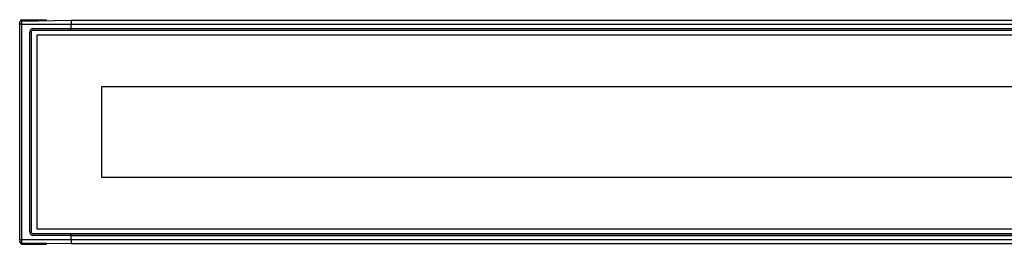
# Model space of a CAD drawing. Header units: millimetres. Extents: x -565 to 1980, y 407 to 731.
# Tile 8 of 22: x -396 to -282, y 697 to 723. Entities that reach past the tile are written whole.
import ezdxf

# ---------------------------------------------------------------- set-up
doc = ezdxf.new("R2010")
doc.units = ezdxf.units.MM

# ---------------------------------------------------------------- blocks, each defined once
blk = doc.blocks.new('Drawing View1')
at = {"color": 7, "linetype": 'Continuous', "lineweight": 25}
for p, q in [((-152, 26.53), (-152, 26.66)), ((-152, 1.53), (-152, 26.53)), ((-151.99, 26.53), (-152, 26.53)), ((-151.8, 27.08), (-151.9, 26.98)), ((-151.9, 26.98), (-151.9, 26.95)), ((-151.8, 27.08), (-151.8, 26.93)), ((-151.8, 27.08), (-148.9, 27.08)), ((-151.8, 26.93), (-146, 27.03)), ((-151.8, 26.93), (-151.8, 26.53)), ((-151.8, 26.53), (-151.8, 1.53)), ((-146, 26.53), (-151.8, 26.53)), ((-148.9, 26.98), (-148.9, 27.08)), ((-146, 27.03), (-146, 26.53)), ((-146, 27.03), (842, 27.03)), ((-146, 26.05), (-146, 26.53)), ((842, 26.53), (-146, 26.53)), ((-150.83, 2.41), (-150.83, 25.65)), ((-150.64, 25.65), (-150.83, 25.65)), ((-150.64, 2.41), (-150.64, 25.65)), ((-150.43, 26.05), (-146, 26.05)), ((-150, 25.28), (-150, 2.78)), ((846, 25.28), (-150, 25.28)), ((-146.3, 25.85), (-146, 25.85)), ((-146.3, 25.85), (842.3, 25.85)), ((-146, 25.85), (-146, 26.05)), ((-146, 26.05), (842, 26.05)), ((-146, 25.85), (842, 25.85)), ((838.5, 19.28), (-142.5, 19.28)), ((-142.5, 19.28), (-142.5, 8.78)), ((-142.5, 8.78), (838.5, 8.78)), ((-150.83, 2.41), (-150.64, 2.41)), ((-150, 2.78), (846, 2.78)), ((-151.9, 1.16), (-151.9, 1.08)), ((-151.8, 1.53), (-146, 1.53)), ((-151.8, 1.53), (-151.8, 1.13)), ((-146, 2), (-150.43, 2.01)), ((-146, 2.2), (-146.3, 2.2)), ((842.3, 2.2), (-146.3, 2.2)), ((-146, 2), (-146, 2.2)), ((-146, 2.2), (842, 2.2)), ((-146, 2), (842, 2)), ((-146, 1.53), (-146, 2)), ((-146, 1.53), (842, 1.53)), ((-146, 1.53), (-146, 1.03)), ((-151.8, 0.98), (-151.9, 1.08)), ((-146, 1.03), (-151.8, 1.13)), ((-151.8, 1.13), (-151.8, 0.98)), ((-151.8, 0.98), (-148.9, 0.98)), ((-148.9, 0.98), (-148.9, 1.08)), ((842, 1.03), (-146, 1.03))]:
    blk.add_line(p, q, dxfattribs=at)
for centre, radius, start, end in [((-144.66, 26.03), 5.77, 179.7731, 181.6078), ((-151.8, 1.33), 0.2, 223.7985, 240), ((-144.66, 2.03), 5.77, 178.3922, 180.2269)]:
    blk.add_arc(centre, radius, start, end, dxfattribs=at)
for centre, major_axis, start_param, end_param in [((-146, 26.05), (-11.46, -0.01), 1.174175, 1.544612), ((-146, 2), (11.46, -0.01), 1.59698, 1.967417)]:
    blk.add_ellipse(centre, major_axis=major_axis, ratio=0.017452, start_param=start_param, end_param=end_param, dxfattribs=at)
for points in [[(-152, 26.73), (-152, 26.75), (-151.99, 26.81), (-151.95, 26.87), (-151.88, 26.92), (-151.83, 26.92), (-151.8, 26.93)], [(-152, 1.53), (-152, 1.53), (-151.99, 1.53), (-151.95, 1.53), (-151.88, 1.53), (-151.83, 1.53), (-151.8, 1.53)], [(-151.8, 1.13), (-151.83, 1.13), (-151.88, 1.14), (-151.95, 1.19), (-151.99, 1.25), (-152, 1.3), (-152, 1.33)]]:
    blk.add_open_spline(points, degree=3, dxfattribs=at)
for points, knots in [([(-152, 26.73), (-152, 26.73), (-152, 26.72), (-152, 26.69), (-152, 26.67)], [0, 0, 0, 0, 0.505136, 1, 1, 1, 1]), ([(-152, 26.67), (-152, 26.66), (-152, 26.65), (-152, 26.62), (-151.99, 26.58), (-151.99, 26.55), (-151.99, 26.53)], [0, 0, 0, 0, 0.233743, 0.481665, 0.738801, 1, 1, 1, 1]), ([(-151.8, 26.53), (-151.83, 26.53), (-151.88, 26.53), (-151.94, 26.53), (-151.98, 26.53), (-151.99, 26.53), (-151.99, 26.53)], [0, 0, 0, 0, 0.32777, 0.65554, 0.98331, 1, 1, 1, 1]), ([(-150.43, 26.05), (-150.49, 26.05), (-150.6, 26.03), (-150.73, 25.92), (-150.81, 25.79), (-150.82, 25.7), (-150.83, 25.65)], [0, 0, 0, 0, 0.2814603, 0.5599876, 0.7795876, 1, 1, 1, 1]), ([(-150.64, 25.65), (-150.64, 25.68), (-150.64, 25.72), (-150.6, 25.79), (-150.54, 25.84), (-150.48, 25.86), (-150.44, 25.87), (-150.43, 25.87)], [0, 0, 0, 0, 0.207894, 0.42178, 0.635185, 0.849071, 1, 1, 1, 1]), ([(-150.83, 2.41), (-150.82, 2.35), (-150.8, 2.23), (-150.7, 2.1), (-150.57, 2.02), (-150.47, 2.01), (-150.43, 2.01)], [0, 0, 0, 0, 0.279342, 0.557758, 0.777423, 1, 1, 1, 1]), ([(-150.43, 2.19), (-150.45, 2.19), (-150.5, 2.2), (-150.56, 2.23), (-150.61, 2.29), (-150.64, 2.35), (-150.64, 2.39), (-150.64, 2.41)], [0, 0, 0, 0, 0.205658, 0.4194125, 0.6327473, 0.8466383, 1, 1, 1, 1]), ([(-152, 1.53), (-152, 1.5), (-152, 1.45), (-152, 1.39), (-152, 1.34), (-152, 1.33), (-152, 1.33)], [0, 0, 0, 0, 0.250529, 0.500084, 0.750532, 1, 1, 1, 1]), ([(-151.94, 1.4), (-151.95, 1.4), (-151.97, 1.39), (-151.99, 1.38), (-152, 1.38), (-152, 1.38), (-152, 1.39)], [0, 0, 0, 0, 0.273505, 0.533927, 0.776982, 1, 1, 1, 1]), ([(-151.99, 1.53), (-151.99, 1.51), (-151.99, 1.48), (-151.99, 1.43), (-151.99, 1.38), (-151.99, 1.35), (-151.99, 1.34)], [0, 0, 0, 0, 0.232962, 0.479926, 0.737207, 1, 1, 1, 1]), ([(-151.94, 1.19), (-151.94, 1.19), (-151.93, 1.18), (-151.91, 1.19), (-151.89, 1.21), (-151.88, 1.24), (-151.88, 1.26)], [0, 0, 0, 0, 0.223757, 0.467722, 0.728248, 1, 1, 1, 1]), ([(-151.94, 1.21), (-151.93, 1.21), (-151.91, 1.19), (-151.88, 1.17), (-151.84, 1.16), (-151.82, 1.16), (-151.8, 1.16)], [0, 0, 0, 0, 0.262475, 0.519602, 0.766658, 1, 1, 1, 1])]:
    blk.add_open_spline(points, degree=3, knots=knots, dxfattribs=at)

msp = doc.modelspace()

# ---------------------------------------------------------------- block references
at = {"color": 7, "linetype": 'Continuous', "lineweight": 25}
msp.add_blockref('Drawing View1', (-244.46, 695.8), dxfattribs=at)

doc.saveas('drawing.dxf')
